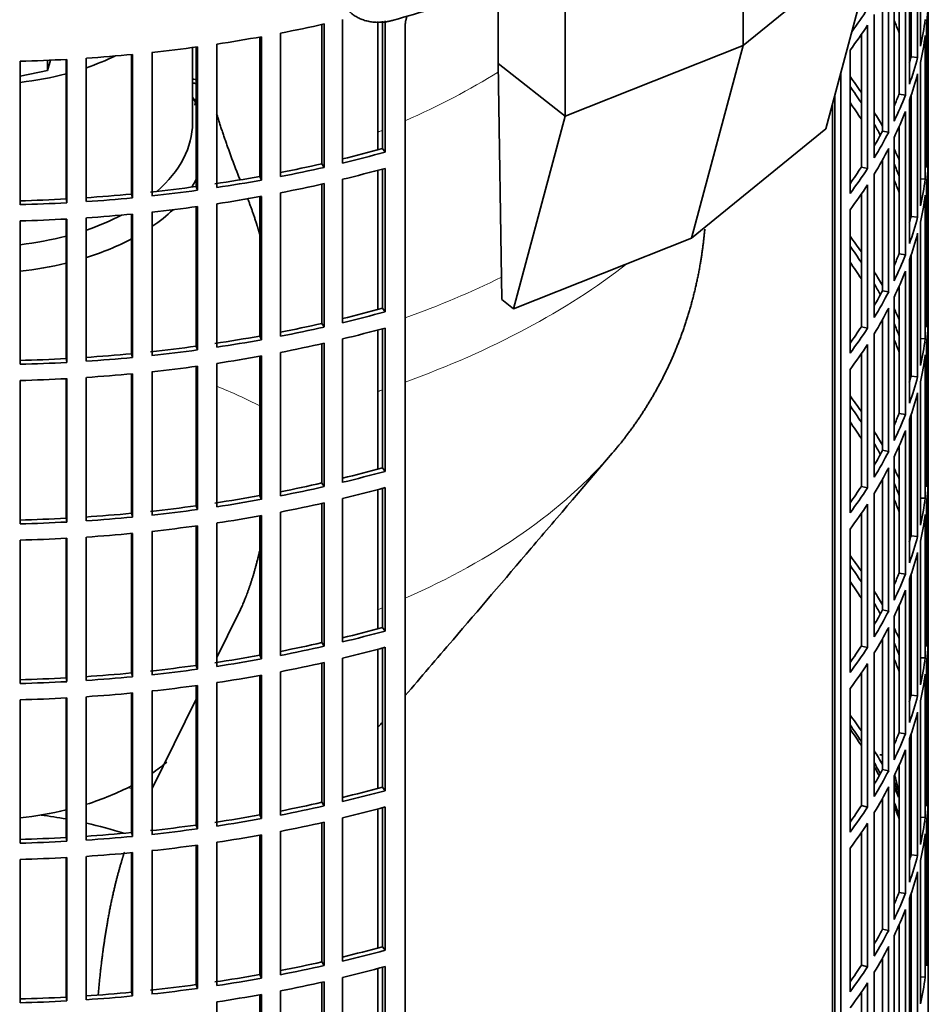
# Model space of a CAD drawing. Header units: millimetres. Extents: x 462 to 1346, y -1444 to 1443.
# Tile 6 of 29: x 1203 to 1340, y -1291 to -1143. Entities that reach past the tile are written whole.
import ezdxf

# ---------------------------------------------------------------- set-up
doc = ezdxf.new("R2010")
doc.units = ezdxf.units.MM
for name, color, linetype in [('M5X8_UNI7687', 7, 'Continuous'), ('VSI184-254_GIUNT', 7, 'Continuous'), ('VSI344-454_FILTR', 7, 'Continuous'), ('VSI344-454_SUPPO', 7, 'Continuous'), ('VSI344-454_TERMI', 7, 'Continuous')]:
    doc.layers.add(name, color=color, linetype=linetype)

# ---------------------------------------------------------------- blocks, each defined once
blk = doc.blocks.new('SE4')
at = {"layer": 'M5X8_UNI7687', "color": 7, "linetype": 'Continuous', "lineweight": 35}
blk.add_arc((1325.95, -1260), 10, 0.9618, 20.2466, dxfattribs=at)
for start_param, end_param in [(2.875662, 3.13351), (1.309438, 1.74625)]:
    blk.add_ellipse((1334.12, -1258.28), major_axis=(1.01, -4.83), ratio=0.279258, start_param=start_param, end_param=end_param, dxfattribs=at)
at = {"layer": 'VSI184-254_GIUNT', "color": 7, "linetype": 'Continuous', "lineweight": 35}
blk.add_line((1229.43, -1158.1), (1229.43, -1146.74), dxfattribs=at)
for centre, major_axis, start_param, end_param in [((1196.93, -1133.61), (-32.5, 0), -4.180525, -4.017085), ((1196.93, -1133.61), (-32.5, 0), 1.772095, 1.997343), ((1196.93, -1160.93), (-34.5, 0), 3.431632, 3.483762), ((1196.93, -1158.1), (32.5, 0), 5.699123, 6.283185), ((1196.93, -1160.93), (-34.5, 0), -3.493649, -3.431632), ((1196.93, -1158.1), (32.5, 0), -1.038932, -0.835386), ((1196.93, -1160.93), (-34.5, 0), -3.841652, -3.683371), ((1196.93, -1158.1), (32.5, 0), 4.913688, 5.138936), ((1196.93, -1160.93), (-34.5, 0), -4.214307, -3.970564), ((1196.93, -1160.93), (-34.5, 0), 1.760279, 1.971151), ((1196.93, -1243.43), (-34.5, 0), -3.841652, -3.734043), ((1196.93, -1243.43), (-34.5, 0), -4.214307, -3.970564), ((1196.93, -1243.43), (-34.5, 0), 1.760279, 1.971151)]:
    blk.add_ellipse(centre, major_axis=major_axis, ratio=0.57735, start_param=start_param, end_param=end_param, dxfattribs=at)
at = {"layer": 'VSI344-454_FILTR', "color": 7, "linetype": 'Continuous', "lineweight": 35}
for p, q in [((1340.43, -1285.89), (1340.43, -1053.18)), ((1339.23, -1146.53), (1339.23, -1124.89)), ((1338.82, -1148.24), (1338.82, -1126.6)), ((1337.6, -1152.24), (1337.6, -1130.6)), ((1337.83, -1148.14), (1337.83, -1129.91)), ((1336.98, -1153.92), (1336.98, -1132.28)), ((1336.01, -1153.78), (1336.01, -1134.63)), ((1335.27, -1157.86), (1335.27, -1136.22)), ((1334.45, -1159.52), (1334.45, -1137.88)), ((1340.42, -1160.8), (1340.42, -1139.17)), ((1333.5, -1159.34), (1333.5, -1139.65)), ((1332.28, -1163.38), (1332.28, -1141.74)), ((1248.96, -1164.27), (1248.96, -1143.26)), ((1249.3, -1164.82), (1249.3, -1143.18)), ((1252.07, -1164.17), (1252.07, -1142.53)), ((1258.09, -1161.99), (1258.09, -1142.76)), ((1258.49, -1162.52), (1258.49, -1142.72)), ((1261.52, -1364.77), (1261.52, -1143.5)), ((1331.26, -1165), (1331.26, -1143.36)), ((1340.18, -1164.86), (1340.18, -1143.22)), ((1239.58, -1166.18), (1239.58, -1145.15)), ((1239.85, -1166.74), (1239.85, -1145.1)), ((1242.69, -1166.21), (1242.69, -1144.57)), ((1330.33, -1164.78), (1330.33, -1144.75)), ((1339.97, -1166.58), (1339.97, -1144.94)), ((1229.99, -1167.71), (1229.99, -1146.67)), ((1230.2, -1168.27), (1230.2, -1146.64)), ((1233.09, -1167.86), (1233.09, -1146.22)), ((1213.41, -1169.98), (1213.41, -1148.35)), ((1220.24, -1168.85), (1220.24, -1147.79)), ((1220.38, -1169.42), (1220.38, -1147.78)), ((1223.32, -1169.12), (1223.32, -1147.48)), ((1328.62, -1168.76), (1328.62, -1147.13)), ((1337.83, -1148.14), (1338.82, -1148.24)), ((1203.43, -1170.45), (1203.43, -1148.81)), ((1210.38, -1169.59), (1210.38, -1148.53)), ((1210.45, -1170.16), (1210.45, -1148.53)), ((1339.23, -1170.62), (1339.23, -1148.98)), ((1327.25, -1325.47), (1327.25, -1150.41)), ((1338.82, -1172.32), (1338.82, -1150.69)), ((1326.34, -1325.23), (1326.34, -1153.8)), ((1336.01, -1153.78), (1336.98, -1153.92)), ((1337.83, -1172.22), (1337.83, -1154)), ((1337.6, -1176.32), (1337.6, -1154.69)), ((1336.98, -1178.01), (1336.98, -1156.37)), ((1336.01, -1177.87), (1336.01, -1158.72)), ((1333.5, -1159.34), (1334.45, -1159.52)), ((1335.27, -1181.95), (1335.27, -1160.31)), ((1340.18, -1160.8), (1340.42, -1160.8)), ((1258.09, -1161.99), (1258.49, -1162.52)), ((1334.45, -1183.6), (1334.45, -1161.97)), ((1340.42, -1184.89), (1340.42, -1163.25)), ((1248.96, -1164.27), (1249.3, -1164.82)), ((1330.33, -1164.78), (1331.26, -1165)), ((1333.5, -1183.43), (1333.5, -1163.74)), ((1239.58, -1166.18), (1239.85, -1166.74)), ((1258.09, -1186.08), (1258.09, -1165.08)), ((1258.49, -1186.61), (1258.49, -1164.97)), ((1332.28, -1187.47), (1332.28, -1165.83)), ((1229.99, -1167.71), (1230.2, -1168.27)), ((1248.96, -1188.36), (1248.96, -1167.34)), ((1249.3, -1188.9), (1249.3, -1167.27)), ((1252.07, -1188.26), (1252.07, -1166.62)), ((1331.26, -1189.09), (1331.26, -1167.45)), ((1339.23, -1166.54), (1339.97, -1166.58)), ((1340.18, -1188.95), (1340.18, -1167.31)), ((1220.24, -1168.85), (1220.38, -1169.42)), ((1239.58, -1190.27), (1239.58, -1169.24)), ((1239.85, -1190.82), (1239.85, -1169.19)), ((1242.69, -1190.29), (1242.69, -1168.66)), ((1330.33, -1188.87), (1330.33, -1168.84)), ((1339.97, -1190.67), (1339.97, -1169.03)), ((1210.38, -1169.59), (1210.45, -1170.16)), ((1230.2, -1192.36), (1230.2, -1170.72)), ((1233.09, -1191.94), (1233.09, -1170.31)), ((1220.24, -1192.93), (1220.24, -1171.88)), ((1220.38, -1193.5), (1220.38, -1171.87)), ((1223.32, -1193.21), (1223.32, -1171.57)), ((1229.99, -1191.8), (1229.99, -1170.75)), ((1328.62, -1192.85), (1328.62, -1171.21)), ((1203.43, -1194.53), (1203.43, -1172.9)), ((1210.38, -1193.67), (1210.38, -1172.62)), ((1210.45, -1194.25), (1210.45, -1172.61)), ((1213.41, -1194.07), (1213.41, -1172.43)), ((1337.83, -1172.22), (1338.82, -1172.32)), ((1339.23, -1194.7), (1339.23, -1173.07)), ((1338.82, -1196.41), (1338.82, -1174.77)), ((1336.01, -1177.87), (1336.98, -1178.01)), ((1337.83, -1196.31), (1337.83, -1178.08)), ((1337.6, -1200.41), (1337.6, -1178.77)), ((1336.98, -1202.1), (1336.98, -1180.46)), ((1333.5, -1183.43), (1334.45, -1183.6)), ((1336.01, -1201.96), (1336.01, -1182.8)), ((1335.27, -1206.04), (1335.27, -1184.4)), ((1340.18, -1184.88), (1340.42, -1184.89)), ((1258.09, -1186.08), (1258.49, -1186.61)), ((1334.45, -1207.69), (1334.45, -1186.05)), ((1248.96, -1188.36), (1249.3, -1188.9)), ((1333.5, -1207.51), (1333.5, -1187.82)), ((1340.42, -1208.98), (1340.42, -1187.34)), ((1258.09, -1210.17), (1258.09, -1189.17)), ((1258.49, -1210.69), (1258.49, -1189.06)), ((1330.33, -1188.87), (1331.26, -1189.09)), ((1332.28, -1211.55), (1332.28, -1189.92)), ((1239.58, -1190.27), (1239.85, -1190.82)), ((1248.96, -1212.45), (1248.96, -1191.43)), ((1249.3, -1212.99), (1249.3, -1191.35)), ((1252.07, -1212.35), (1252.07, -1190.71)), ((1339.23, -1190.62), (1339.97, -1190.67)), ((1340.18, -1213.03), (1340.18, -1191.4)), ((1220.24, -1192.93), (1220.38, -1193.5)), ((1229.99, -1191.8), (1230.2, -1192.36)), ((1242.69, -1214.38), (1242.69, -1192.74)), ((1330.33, -1212.96), (1330.33, -1192.92)), ((1331.26, -1213.17), (1331.26, -1191.54)), ((1210.38, -1193.67), (1210.45, -1194.25)), ((1233.09, -1216.03), (1233.09, -1194.39)), ((1239.58, -1214.36), (1239.58, -1193.32)), ((1239.85, -1214.91), (1239.85, -1193.27)), ((1339.97, -1214.75), (1339.97, -1193.12)), ((1220.24, -1217.02), (1220.24, -1195.97)), ((1220.38, -1217.59), (1220.38, -1195.95)), ((1223.32, -1217.29), (1223.32, -1195.65)), ((1229.99, -1215.88), (1229.99, -1194.84)), ((1230.2, -1216.45), (1230.2, -1194.81)), ((1328.62, -1216.94), (1328.62, -1195.3)), ((1203.43, -1218.62), (1203.43, -1196.98)), ((1210.38, -1217.76), (1210.38, -1196.7)), ((1210.45, -1218.34), (1210.45, -1196.7)), ((1213.41, -1218.16), (1213.41, -1196.52)), ((1337.83, -1196.31), (1338.82, -1196.41)), ((1339.23, -1218.79), (1339.23, -1197.15)), ((1338.82, -1220.5), (1338.82, -1198.86)), ((1336.01, -1201.96), (1336.98, -1202.1)), ((1337.6, -1224.5), (1337.6, -1202.86)), ((1337.83, -1220.4), (1337.83, -1202.17)), ((1336.98, -1226.18), (1336.98, -1204.54)), ((1333.5, -1207.51), (1334.45, -1207.69)), ((1336.01, -1226.04), (1336.01, -1206.89)), ((1335.27, -1230.12), (1335.27, -1208.48)), ((1340.18, -1208.97), (1340.42, -1208.98)), ((1258.09, -1210.17), (1258.49, -1210.69)), ((1334.45, -1231.78), (1334.45, -1210.14)), ((1333.5, -1231.6), (1333.5, -1211.91)), ((1340.42, -1233.06), (1340.42, -1211.43)), ((1248.96, -1212.45), (1249.3, -1212.99)), ((1258.09, -1234.25), (1258.09, -1213.25)), ((1258.49, -1234.78), (1258.49, -1213.14)), ((1330.33, -1212.96), (1331.26, -1213.17)), ((1239.58, -1214.36), (1239.85, -1214.91)), ((1252.07, -1236.43), (1252.07, -1214.79)), ((1332.28, -1235.64), (1332.28, -1214)), ((1339.23, -1214.71), (1339.97, -1214.75)), ((1229.99, -1215.88), (1230.2, -1216.45)), ((1248.96, -1236.53), (1248.96, -1215.52)), ((1249.3, -1237.08), (1249.3, -1215.44)), ((1331.26, -1237.26), (1331.26, -1215.62)), ((1340.18, -1237.12), (1340.18, -1215.48)), ((1210.38, -1217.76), (1210.45, -1218.34)), ((1220.24, -1217.02), (1220.38, -1217.59)), ((1239.58, -1238.44), (1239.58, -1217.41)), ((1239.85, -1239), (1239.85, -1217.36)), ((1242.69, -1238.47), (1242.69, -1216.83)), ((1330.33, -1237.04), (1330.33, -1217.01)), ((1339.97, -1238.84), (1339.97, -1217.2)), ((1223.32, -1241.38), (1223.32, -1219.74)), ((1229.99, -1239.97), (1229.99, -1218.93)), ((1230.2, -1240.53), (1230.2, -1218.9)), ((1233.09, -1240.12), (1233.09, -1218.48)), ((1328.62, -1241.02), (1328.62, -1219.39)), ((1203.43, -1242.71), (1203.43, -1221.07)), ((1210.38, -1241.85), (1210.38, -1220.79)), ((1210.45, -1242.42), (1210.45, -1220.79)), ((1213.41, -1242.24), (1213.41, -1220.61)), ((1220.24, -1241.11), (1220.24, -1220.05)), ((1220.38, -1241.68), (1220.38, -1220.04)), ((1337.83, -1220.4), (1338.82, -1220.5)), ((1339.23, -1242.88), (1339.23, -1221.24)), ((1338.82, -1244.58), (1338.82, -1222.95)), ((1336.01, -1226.04), (1336.98, -1226.18)), ((1337.6, -1248.58), (1337.6, -1226.95)), ((1337.83, -1244.48), (1337.83, -1226.26)), ((1336.98, -1250.27), (1336.98, -1228.63)), ((1333.5, -1231.6), (1334.45, -1231.78)), ((1336.01, -1250.13), (1336.01, -1230.98)), ((1335.27, -1254.21), (1335.27, -1232.57)), ((1340.18, -1233.06), (1340.42, -1233.06)), ((1258.09, -1234.25), (1258.49, -1234.78)), ((1334.45, -1255.86), (1334.45, -1234.23)), ((1333.5, -1255.69), (1333.5, -1236)), ((1340.42, -1257.15), (1340.42, -1235.51)), ((1248.96, -1236.53), (1249.3, -1237.08)), ((1258.09, -1258.34), (1258.09, -1237.34)), ((1258.49, -1258.87), (1258.49, -1237.23)), ((1330.33, -1237.04), (1331.26, -1237.26)), ((1239.58, -1238.44), (1239.85, -1239)), ((1252.07, -1260.52), (1252.07, -1238.88)), ((1332.28, -1259.73), (1332.28, -1238.09)), ((1339.23, -1238.8), (1339.97, -1238.84)), ((1229.99, -1239.97), (1230.2, -1240.53)), ((1248.96, -1260.62), (1248.96, -1239.6)), ((1249.3, -1261.16), (1249.3, -1239.53)), ((1331.26, -1261.35), (1331.26, -1239.71)), ((1340.18, -1261.21), (1340.18, -1239.57)), ((1210.38, -1241.85), (1210.45, -1242.42)), ((1220.24, -1241.11), (1220.38, -1241.68)), ((1239.58, -1262.53), (1239.58, -1241.5)), ((1239.85, -1263.08), (1239.85, -1241.45)), ((1242.69, -1262.55), (1242.69, -1240.92)), ((1330.33, -1261.13), (1330.33, -1241.1)), ((1339.97, -1262.93), (1339.97, -1241.29)), ((1229.99, -1264.06), (1229.99, -1243.01)), ((1230.2, -1264.62), (1230.2, -1242.98)), ((1233.09, -1264.2), (1233.09, -1242.57)), ((1328.62, -1265.11), (1328.62, -1243.47)), ((1210.38, -1265.93), (1210.38, -1244.88)), ((1210.45, -1266.51), (1210.45, -1244.87)), ((1213.41, -1266.33), (1213.41, -1244.69)), ((1220.24, -1265.19), (1220.24, -1244.14)), ((1220.38, -1265.76), (1220.38, -1244.13)), ((1223.32, -1265.47), (1223.32, -1243.83)), ((1337.83, -1244.48), (1338.82, -1244.58)), ((1203.43, -1266.79), (1203.43, -1245.16)), ((1339.23, -1266.96), (1339.23, -1245.33)), ((1338.82, -1268.67), (1338.82, -1247.03)), ((1336.01, -1250.13), (1336.98, -1250.27)), ((1337.83, -1268.57), (1337.83, -1250.34)), ((1337.6, -1272.67), (1337.6, -1251.03)), ((1336.98, -1274.36), (1336.98, -1252.72)), ((1336.01, -1274.22), (1336.01, -1255.06)), ((1333.5, -1255.69), (1334.45, -1255.86)), ((1335.27, -1278.3), (1335.27, -1256.66)), ((1258.09, -1258.34), (1258.49, -1258.87)), ((1334.45, -1279.95), (1334.45, -1258.31)), ((1340.18, -1257.14), (1340.42, -1257.15)), ((1340.42, -1281.24), (1340.42, -1259.6)), ((1248.96, -1260.62), (1249.3, -1261.16)), ((1258.49, -1282.95), (1258.49, -1261.32)), ((1330.33, -1261.13), (1331.26, -1261.35)), ((1333.5, -1279.77), (1333.5, -1260.08)), ((1239.58, -1262.53), (1239.85, -1263.08)), ((1258.09, -1282.43), (1258.09, -1261.43)), ((1332.28, -1283.81), (1332.28, -1262.18)), ((1229.99, -1264.06), (1230.2, -1264.62)), ((1248.96, -1284.71), (1248.96, -1263.69)), ((1249.3, -1285.25), (1249.3, -1263.61)), ((1252.07, -1284.61), (1252.07, -1262.97)), ((1331.26, -1285.43), (1331.26, -1263.8)), ((1339.23, -1262.88), (1339.97, -1262.93)), ((1340.18, -1285.29), (1340.18, -1263.66)), ((1220.24, -1265.19), (1220.38, -1265.76)), ((1239.58, -1286.62), (1239.58, -1265.58)), ((1239.85, -1287.17), (1239.85, -1265.53)), ((1242.69, -1286.64), (1242.69, -1265)), ((1330.33, -1285.22), (1330.33, -1265.18)), ((1339.97, -1287.01), (1339.97, -1265.38)), ((1210.38, -1265.93), (1210.45, -1266.51)), ((1229.99, -1288.14), (1229.99, -1267.1)), ((1230.2, -1288.71), (1230.2, -1267.07)), ((1233.09, -1288.29), (1233.09, -1266.65)), ((1213.41, -1290.42), (1213.41, -1268.78)), ((1220.24, -1289.28), (1220.24, -1268.23)), ((1220.38, -1289.85), (1220.38, -1268.21)), ((1223.32, -1289.55), (1223.32, -1267.91)), ((1328.62, -1289.2), (1328.62, -1267.56)), ((1337.83, -1268.57), (1338.82, -1268.67)), ((1203.43, -1290.88), (1203.43, -1269.24)), ((1210.38, -1290.02), (1210.38, -1268.96)), ((1210.45, -1290.6), (1210.45, -1268.96)), ((1339.23, -1291.05), (1339.23, -1269.41)), ((1338.82, -1292.76), (1338.82, -1271.12)), ((1336.01, -1274.22), (1336.98, -1274.36)), ((1337.83, -1292.66), (1337.83, -1274.43)), ((1337.6, -1296.76), (1337.6, -1275.12)), ((1336.98, -1298.44), (1336.98, -1276.8)), ((1336.01, -1298.3), (1336.01, -1279.15)), ((1333.5, -1279.77), (1334.45, -1279.95)), ((1335.27, -1302.38), (1335.27, -1280.74)), ((1340.18, -1281.23), (1340.42, -1281.24)), ((1258.09, -1282.43), (1258.49, -1282.95)), ((1334.45, -1304.04), (1334.45, -1282.4)), ((1248.96, -1284.71), (1249.3, -1285.25)), ((1333.5, -1303.86), (1333.5, -1284.17)), ((1258.09, -1306.51), (1258.09, -1285.51)), ((1258.49, -1307.04), (1258.49, -1285.4)), ((1330.33, -1285.22), (1331.26, -1285.43)), ((1332.28, -1307.9), (1332.28, -1286.26)), ((1239.58, -1286.62), (1239.85, -1287.17)), ((1248.96, -1308.79), (1248.96, -1287.78)), ((1249.3, -1309.34), (1249.3, -1287.7)), ((1252.07, -1308.69), (1252.07, -1287.05)), ((1331.26, -1309.52), (1331.26, -1287.88)), ((1339.23, -1286.97), (1339.97, -1287.01)), ((1220.24, -1289.28), (1220.38, -1289.85)), ((1229.99, -1288.14), (1230.2, -1288.71)), ((1242.69, -1310.73), (1242.69, -1289.09)), ((1330.33, -1309.3), (1330.33, -1289.27)), ((1340.43, -1293.23), (1340.43, -1288.34)), ((1210.38, -1290.02), (1210.45, -1290.6)), ((1233.09, -1312.38), (1233.09, -1290.74)), ((1239.58, -1310.7), (1239.58, -1289.67)), ((1239.85, -1311.26), (1239.85, -1289.62))]:
    blk.add_line(p, q, dxfattribs=at)
for centre, major_axis, start_param, end_param in [((1196.93, -1138.3), (143.5, 0), 6.223771, 6.272786), ((1196.93, -1111.77), (143.5, 0), -0.404076, -0.359465), ((1196.93, -1135.85), (143.5, 0), -0.129227, -0.080212), ((1196.93, -1066.04), (143.5, 0), -1.246245, -1.197216), ((1196.93, -1114.22), (143.5, 0), -0.40848, -0.359465), ((1196.93, -1162.39), (142.5, 0), 0.219666, 0.24208), ((1196.93, -1159.94), (143.5, 0), 0.190538, 0.199041), ((1196.93, -1066.04), (143.5, 0), -1.316058, -1.267029), ((1196.93, -1138.3), (143.5, 0), -0.129227, -0.080212), ((1196.93, -1066.04), (143.5, 0), -1.385871, -1.336842), ((1196.93, -1159.94), (142.5, 0), 0.149853, 0.160574), ((1196.93, -1066.04), (143.5, 0), -1.455685, -1.406655), ((1196.93, -1135.85), (142.5, 0), -0.161977, -0.149853), ((1196.93, -1135.85), (143.5, 0), -0.199041, -0.150025), ((1196.93, -1066.04), (143.5, 0), 4.757688, 4.806717), ((1196.93, -1184.03), (143.5, 0), 0.37741, 0.40848), ((1196.93, -1138.3), (143.5, 0), -0.199041, -0.150025), ((1196.93, -1232.2), (143.5, 0), 1.336842, 1.342333), ((1196.93, -1232.2), (142.5, 0), 1.33667, 1.340701), ((1196.93, -1184.03), (142.5, 0), 0.359293, 0.39195), ((1196.93, -1135.85), (142.5, 0), -0.24208, -0.219666), ((1196.93, -1135.85), (143.5, 0), -0.268854, -0.219838), ((1196.93, -1234.65), (142.5, 0), 1.33667, 1.339301), ((1196.93, -1186.48), (142.5, 0), 0.359293, 0.39195), ((1196.93, -1184.03), (143.5, 0), 0.312025, 0.338667), ((1196.93, -1138.3), (143.5, 0), -0.268854, -0.219838), ((1196.93, -1184.03), (142.5, 0), 0.297119, 0.318145), ((1196.93, -1135.85), (142.5, 0), -0.318145, -0.28948), ((1196.93, -1135.85), (143.5, 0), -0.338667, -0.289652), ((1196.93, -1159.94), (143.5, 0), 6.223771, 6.272786), ((1196.93, -1087.68), (142.5, 0), -1.17351, -1.127231), ((1196.93, -1087.68), (143.5, 0), -1.176432, -1.127403), ((1196.93, -1138.3), (143.5, 0), -0.338667, -0.289652), ((1196.93, -1184.03), (143.5, 0), 0.248961, 0.268854), ((1196.93, -1162.39), (143.5, 0), 6.223771, 6.272786), ((1196.93, -1087.68), (142.5, 0), -1.243883, -1.197044), ((1196.93, -1135.85), (142.5, 0), -0.39195, -0.359293), ((1196.93, -1184.03), (142.5, 0), 0.219666, 0.24208), ((1196.93, -1087.68), (142.5, 0), -1.31623, -1.266857), ((1196.93, -1087.68), (143.5, 0), -1.246245, -1.197216), ((1196.93, -1090.13), (143.5, 0), -1.176432, -1.127403), ((1196.93, -1135.85), (143.5, 0), -0.40848, -0.359465), ((1196.93, -1087.68), (142.5, 0), -1.386044, -1.33667), ((1196.93, -1087.68), (143.5, 0), -1.316058, -1.267029), ((1196.93, -1090.13), (143.5, 0), -1.246245, -1.197216), ((1196.93, -1138.3), (143.5, 0), -0.40848, -0.359465), ((1196.93, -1186.48), (142.5, 0), 0.219666, 0.24208), ((1196.93, -1184.03), (143.5, 0), 0.190538, 0.199041), ((1196.93, -1159.94), (143.5, 0), -0.129227, -0.080212), ((1196.93, -1087.68), (142.5, 0), -1.455857, -1.406483), ((1196.93, -1087.68), (143.5, 0), -1.385871, -1.336842), ((1196.93, -1090.13), (143.5, 0), -1.316058, -1.267029), ((1196.93, -1162.39), (143.5, 0), -0.129227, -0.080212), ((1196.93, -1087.68), (142.5, 0), 4.757515, 4.806889), ((1196.93, -1087.68), (143.5, 0), 4.757688, 4.806717), ((1196.93, -1087.68), (143.5, 0), -1.455685, -1.406655), ((1196.93, -1090.13), (143.5, 0), -1.385871, -1.336842), ((1196.93, -1090.13), (143.5, 0), -1.455685, -1.406655), ((1196.93, -1184.03), (142.5, 0), 0.149853, 0.160574), ((1196.93, -1090.13), (143.5, 0), 4.757688, 4.806717), ((1196.93, -1159.94), (142.5, 0), -0.161977, -0.149853), ((1196.93, -1159.94), (143.5, 0), -0.199041, -0.150025), ((1196.93, -1162.39), (143.5, 0), -0.199041, -0.150025), ((1196.93, -1208.11), (143.5, 0), 0.37741, 0.40848), ((1196.93, -1208.11), (142.5, 0), 0.359293, 0.39195), ((1196.93, -1159.94), (142.5, 0), -0.24208, -0.219666), ((1196.93, -1159.94), (143.5, 0), -0.268854, -0.219838), ((1196.93, -1210.56), (142.5, 0), 0.359293, 0.39195), ((1196.93, -1208.11), (143.5, 0), 0.312025, 0.338667), ((1196.93, -1162.39), (143.5, 0), -0.268854, -0.219838), ((1196.93, -1208.11), (142.5, 0), 0.297119, 0.318145), ((1196.93, -1159.94), (142.5, 0), -0.318145, -0.28948), ((1196.93, -1159.94), (143.5, 0), -0.338667, -0.289652), ((1196.93, -1184.03), (143.5, 0), 6.223771, 6.272786), ((1196.93, -1111.77), (142.5, 0), -1.17351, -1.127231), ((1196.93, -1111.77), (143.5, 0), -1.176432, -1.127403), ((1196.93, -1162.39), (143.5, 0), -0.338667, -0.289652), ((1196.93, -1208.11), (143.5, 0), 0.248961, 0.268854), ((1196.93, -1111.77), (142.5, 0), -1.243883, -1.197044), ((1196.93, -1208.11), (142.5, 0), 0.219666, 0.24208), ((1196.93, -1186.48), (143.5, 0), 6.223771, 6.272786), ((1196.93, -1111.77), (143.5, 0), -1.246245, -1.197216), ((1196.93, -1114.22), (143.5, 0), -1.176432, -1.127403), ((1196.93, -1159.94), (142.5, 0), -0.39195, -0.359293), ((1196.93, -1159.94), (143.5, 0), -0.40848, -0.359465), ((1196.93, -1111.77), (142.5, 0), -1.31623, -1.266857), ((1196.93, -1111.77), (143.5, 0), -1.316058, -1.267029), ((1196.93, -1114.22), (143.5, 0), -1.246245, -1.197216), ((1196.93, -1210.56), (142.5, 0), 0.219666, 0.24208), ((1196.93, -1184.03), (143.5, 0), -0.129227, -0.080212), ((1196.93, -1111.77), (142.5, 0), -1.455857, -1.406483), ((1196.93, -1111.77), (142.5, 0), -1.386044, -1.33667), ((1196.93, -1111.77), (143.5, 0), -1.385871, -1.336842), ((1196.93, -1162.39), (143.5, 0), -0.40848, -0.359465), ((1196.93, -1208.11), (143.5, 0), 0.190538, 0.199041), ((1196.93, -1111.77), (142.5, 0), 4.757515, 4.806889), ((1196.93, -1111.77), (143.5, 0), 4.757688, 4.806717), ((1196.93, -1111.77), (143.5, 0), -1.455685, -1.406655), ((1196.93, -1114.22), (143.5, 0), -1.316058, -1.267029), ((1196.93, -1186.48), (143.5, 0), -0.129227, -0.080212), ((1196.93, -1114.22), (143.5, 0), -1.455685, -1.406655), ((1196.93, -1114.22), (143.5, 0), -1.385871, -1.336842), ((1196.93, -1208.11), (142.5, 0), 0.149853, 0.160574), ((1196.93, -1114.22), (143.5, 0), 4.757688, 4.806717), ((1196.93, -1184.03), (142.5, 0), -0.161977, -0.149853), ((1196.93, -1184.03), (143.5, 0), -0.199041, -0.150025), ((1196.93, -1186.48), (143.5, 0), -0.199041, -0.150025), ((1196.93, -1232.2), (143.5, 0), 0.37741, 0.40848), ((1196.93, -1232.2), (142.5, 0), 0.359293, 0.39195), ((1196.93, -1234.65), (142.5, 0), 0.359293, 0.39195), ((1196.93, -1184.03), (142.5, 0), -0.24208, -0.219666), ((1196.93, -1184.03), (143.5, 0), -0.268854, -0.219838), ((1196.93, -1232.2), (143.5, 0), 0.312025, 0.338667), ((1196.93, -1186.48), (143.5, 0), -0.268854, -0.219838), ((1196.93, -1232.2), (142.5, 0), 0.297119, 0.318145), ((1196.93, -1184.03), (142.5, 0), -0.318145, -0.28948), ((1196.93, -1184.03), (143.5, 0), -0.338667, -0.289652), ((1196.93, -1208.11), (143.5, 0), 6.223771, 6.272786), ((1196.93, -1135.85), (142.5, 0), -1.17351, -1.127231), ((1196.93, -1135.85), (143.5, 0), -1.176432, -1.127403), ((1196.93, -1186.48), (143.5, 0), -0.338667, -0.289652), ((1196.93, -1232.2), (143.5, 0), 0.248961, 0.268854), ((1196.93, -1210.56), (143.5, 0), 6.223771, 6.272786), ((1196.93, -1135.85), (142.5, 0), -1.243883, -1.197044), ((1196.93, -1135.85), (143.5, 0), -1.246245, -1.197216), ((1196.93, -1138.3), (143.5, 0), -1.176432, -1.127403), ((1196.93, -1184.03), (142.5, 0), -0.39195, -0.359293), ((1196.93, -1184.03), (143.5, 0), -0.40848, -0.359465), ((1196.93, -1232.2), (142.5, 0), 0.219666, 0.24208), ((1196.93, -1135.85), (142.5, 0), -1.31623, -1.266857), ((1196.93, -1135.85), (143.5, 0), -1.316058, -1.267029), ((1196.93, -1234.65), (142.5, 0), 0.219666, 0.24208), ((1196.93, -1208.11), (143.5, 0), -0.129227, -0.080212), ((1196.93, -1135.85), (142.5, 0), -1.386044, -1.33667), ((1196.93, -1135.85), (143.5, 0), -1.385871, -1.336842), ((1196.93, -1138.3), (143.5, 0), -1.246245, -1.197216), ((1196.93, -1186.48), (143.5, 0), -0.40848, -0.359465), ((1196.93, -1232.2), (143.5, 0), 0.190538, 0.199041), ((1196.93, -1135.85), (142.5, 0), 4.757515, 4.806889), ((1196.93, -1135.85), (142.5, 0), -1.455857, -1.406483), ((1196.93, -1135.85), (143.5, 0), -1.455685, -1.406655), ((1196.93, -1138.3), (143.5, 0), -1.316058, -1.267029), ((1196.93, -1210.56), (143.5, 0), -0.129227, -0.080212), ((1196.93, -1135.85), (143.5, 0), 4.757688, 4.806717), ((1196.93, -1138.3), (143.5, 0), -1.385871, -1.336842), ((1196.93, -1232.2), (142.5, 0), 0.149853, 0.160574), ((1196.93, -1138.3), (143.5, 0), 4.757688, 4.806717), ((1196.93, -1138.3), (143.5, 0), -1.455685, -1.406655), ((1196.93, -1208.11), (142.5, 0), -0.161977, -0.149853), ((1196.93, -1208.11), (143.5, 0), -0.199041, -0.150025), ((1196.93, -1256.29), (143.5, 0), 0.37741, 0.40848), ((1196.93, -1210.56), (143.5, 0), -0.199041, -0.150025), ((1196.93, -1256.29), (142.5, 0), 0.359293, 0.39195), ((1196.93, -1208.11), (142.5, 0), -0.24208, -0.219666), ((1196.93, -1208.11), (143.5, 0), -0.268854, -0.219838), ((1196.93, -1258.74), (142.5, 0), 0.359293, 0.39195), ((1196.93, -1210.56), (143.5, 0), -0.268854, -0.219838), ((1196.93, -1256.29), (143.5, 0), 0.312025, 0.338667), ((1196.93, -1256.29), (142.5, 0), 0.297119, 0.318145), ((1196.93, -1208.11), (142.5, 0), -0.318145, -0.28948), ((1196.93, -1208.11), (143.5, 0), -0.338667, -0.289652), ((1196.93, -1232.2), (143.5, 0), 6.223771, 6.272786), ((1196.93, -1159.94), (142.5, 0), -1.17351, -1.127231), ((1196.93, -1210.56), (143.5, 0), -0.338667, -0.289652), ((1196.93, -1256.29), (143.5, 0), 0.248961, 0.268854), ((1196.93, -1159.94), (143.5, 0), -1.176432, -1.127403), ((1196.93, -1234.65), (143.5, 0), 6.223771, 6.272786), ((1196.93, -1159.94), (142.5, 0), -1.243883, -1.197044), ((1196.93, -1159.94), (143.5, 0), -1.246245, -1.197216), ((1196.93, -1162.39), (143.5, 0), -1.176432, -1.127403), ((1196.93, -1208.11), (142.5, 0), -0.39195, -0.359293), ((1196.93, -1208.11), (143.5, 0), -0.40848, -0.359465), ((1196.93, -1256.29), (142.5, 0), 0.219666, 0.24208), ((1196.93, -1159.94), (142.5, 0), -1.31623, -1.266857), ((1196.93, -1159.94), (143.5, 0), -1.316058, -1.267029), ((1196.93, -1258.74), (142.5, 0), 0.219666, 0.24208), ((1196.93, -1232.2), (143.5, 0), -0.129227, -0.080212), ((1196.93, -1159.94), (142.5, 0), -1.386044, -1.33667), ((1196.93, -1159.94), (143.5, 0), -1.385871, -1.336842), ((1196.93, -1162.39), (143.5, 0), -1.246245, -1.197216), ((1196.93, -1210.56), (143.5, 0), -0.40848, -0.359465), ((1196.93, -1256.29), (143.5, 0), 0.190538, 0.199041), ((1196.93, -1159.94), (142.5, 0), 4.757515, 4.806889), ((1196.93, -1159.94), (142.5, 0), -1.455857, -1.406483), ((1196.93, -1159.94), (143.5, 0), -1.455685, -1.406655), ((1196.93, -1162.39), (143.5, 0), -1.316058, -1.267029), ((1196.93, -1234.65), (143.5, 0), -0.129227, -0.080212), ((1196.93, -1159.94), (143.5, 0), 4.757688, 4.806717), ((1196.93, -1162.39), (143.5, 0), -1.385871, -1.336842), ((1196.93, -1256.29), (142.5, 0), 0.149853, 0.160574), ((1196.93, -1162.39), (143.5, 0), 4.757688, 4.806717), ((1196.93, -1162.39), (143.5, 0), -1.455685, -1.406655), ((1196.93, -1232.2), (142.5, 0), -0.161977, -0.149853), ((1196.93, -1232.2), (143.5, 0), -0.199041, -0.150025), ((1196.93, -1280.37), (143.5, 0), 0.37741, 0.40848), ((1196.93, -1234.65), (143.5, 0), -0.199041, -0.150025), ((1196.93, -1280.37), (142.5, 0), 0.359293, 0.39195), ((1196.93, -1232.2), (142.5, 0), -0.24208, -0.219666), ((1196.93, -1232.2), (143.5, 0), -0.268854, -0.219838), ((1196.93, -1280.37), (143.5, 0), 0.312025, 0.338667), ((1196.93, -1234.65), (143.5, 0), -0.268854, -0.219838), ((1196.93, -1280.37), (142.5, 0), 0.297119, 0.318145), ((1196.93, -1232.2), (142.5, 0), -0.318145, -0.28948), ((1196.93, -1232.2), (143.5, 0), -0.338667, -0.289652), ((1196.93, -1184.03), (142.5, 0), -1.17351, -1.127231), ((1196.93, -1234.65), (143.5, 0), -0.338667, -0.289652), ((1196.93, -1280.37), (143.5, 0), 0.250578, 0.268854), ((1196.93, -1256.29), (143.5, 0), 6.223771, 6.272786), ((1196.93, -1184.03), (143.5, 0), -1.176432, -1.127403), ((1196.93, -1258.74), (143.5, 0), 6.223771, 6.272786), ((1196.93, -1184.03), (142.5, 0), -1.243883, -1.197044), ((1196.93, -1184.03), (143.5, 0), -1.246245, -1.197216), ((1196.93, -1186.48), (143.5, 0), -1.176432, -1.127403), ((1196.93, -1232.2), (142.5, 0), -0.39195, -0.359293), ((1196.93, -1232.2), (143.5, 0), -0.40848, -0.359465), ((1196.93, -1280.37), (142.5, 0), 0.219666, 0.24208), ((1196.93, -1184.03), (142.5, 0), -1.31623, -1.266857), ((1196.93, -1184.03), (142.5, 0), -1.386044, -1.33667), ((1196.93, -1184.03), (143.5, 0), -1.316058, -1.267029), ((1196.93, -1186.48), (143.5, 0), -1.246245, -1.197216), ((1196.93, -1234.65), (143.5, 0), -0.40848, -0.359465), ((1196.93, -1280.37), (143.5, 0), 0.190538, 0.199041), ((1196.93, -1256.29), (143.5, 0), -0.129227, -0.080212), ((1196.93, -1184.03), (142.5, 0), -1.455857, -1.406483), ((1196.93, -1184.03), (143.5, 0), -1.455685, -1.406655), ((1196.93, -1184.03), (143.5, 0), -1.385871, -1.336842), ((1196.93, -1186.48), (143.5, 0), -1.316058, -1.267029), ((1196.93, -1258.74), (143.5, 0), -0.129227, -0.080212), ((1196.93, -1184.03), (142.5, 0), 4.757515, 4.806889), ((1196.93, -1184.03), (143.5, 0), 4.757688, 4.806717), ((1196.93, -1186.48), (143.5, 0), -1.385871, -1.336842), ((1196.93, -1280.37), (142.5, 0), 0.149853, 0.160574), ((1196.93, -1186.48), (143.5, 0), -1.455685, -1.406655), ((1196.93, -1256.29), (142.5, 0), -0.160574, -0.149853), ((1196.93, -1256.29), (143.5, 0), -0.199041, -0.150025), ((1196.93, -1186.48), (143.5, 0), 4.757688, 4.806717), ((1196.93, -1258.74), (143.5, 0), -0.199041, -0.150025), ((1196.93, -1256.29), (142.5, 0), -0.24208, -0.219666), ((1196.93, -1256.29), (143.5, 0), -0.268854, -0.219838), ((1196.93, -1258.74), (143.5, 0), -0.268854, -0.219838), ((1196.93, -1256.29), (142.5, 0), -0.318145, -0.28948), ((1196.93, -1256.29), (143.5, 0), -0.338667, -0.289652), ((1196.93, -1280.37), (143.5, 0), 6.223771, 6.272786), ((1196.93, -1208.11), (142.5, 0), -1.17351, -1.127231), ((1196.93, -1208.11), (143.5, 0), -1.176432, -1.127403), ((1196.93, -1258.74), (143.5, 0), -0.338667, -0.289652), ((1196.93, -1208.11), (142.5, 0), -1.243883, -1.197044), ((1196.93, -1208.11), (143.5, 0), -1.246245, -1.197216), ((1196.93, -1210.56), (143.5, 0), -1.176432, -1.127403), ((1196.93, -1256.29), (142.5, 0), -0.39195, -0.359293), ((1196.93, -1256.29), (143.5, 0), -0.40848, -0.359465), ((1196.93, -1208.11), (142.5, 0), -1.31623, -1.266857), ((1196.93, -1208.11), (143.5, 0), -1.316058, -1.267029), ((1196.93, -1210.56), (143.5, 0), -1.246245, -1.197216), ((1196.93, -1258.74), (143.5, 0), -0.40848, -0.359465), ((1196.93, -1280.37), (143.5, 0), -0.129227, -0.080212), ((1196.93, -1208.11), (142.5, 0), -1.455857, -1.406483), ((1196.93, -1208.11), (142.5, 0), -1.386044, -1.33667), ((1196.93, -1208.11), (143.5, 0), -1.385871, -1.336842), ((1196.93, -1208.11), (142.5, 0), 4.757515, 4.806889), ((1196.93, -1208.11), (143.5, 0), 4.757688, 4.806717), ((1196.93, -1208.11), (143.5, 0), -1.455685, -1.406655), ((1196.93, -1210.56), (143.5, 0), -1.316058, -1.267029)]:
    blk.add_ellipse(centre, major_axis=major_axis, ratio=0.57735, start_param=start_param, end_param=end_param, dxfattribs=at)
for points, knots in [([(1261.52, -1143.5), (1261.52, -1143.44), (1261.52, -1143.32), (1261.53, -1143.14), (1261.56, -1142.95), (1261.58, -1142.77), (1261.62, -1142.59), (1261.67, -1142.4), (1261.72, -1142.21), (1261.77, -1142.06), (1261.81, -1141.98), (1261.82, -1141.95)], [0, 0, 0, 0, 0.027983, 0.0557899, 0.0834734, 0.1110867, 0.1386835, 0.1663177, 0.1940428, 0.2219119, 0.2331855, 0.2331855, 0.2331855, 0.2331855]), ([(1340.43, -1288.34), (1340.43, -1288.39), (1340.43, -1288.5), (1340.43, -1288.61), (1340.43, -1288.63), (1340.42, -1288.4), (1340.42, -1287.99), (1340.42, -1287.45), (1340.43, -1286.91), (1340.43, -1286.48), (1340.43, -1286.14), (1340.43, -1285.97), (1340.43, -1285.89)], [0, 0, 0, 0, 0.064066, 0.126815, 0.254692, 0.378277, 0.50107, 0.625893, 0.749447, 0.833633, 0.916759, 1, 1, 1, 1]), ([(1340.42, -1287.11), (1340.43, -1287.2), (1340.43, -1287.41), (1340.43, -1287.74), (1340.43, -1288.09), (1340.43, -1288.25), (1340.43, -1288.34)], [0.6954056, 0.6954056, 0.6954056, 0.6954056, 0.7494469, 0.8336333, 0.9167592, 1, 1, 1, 1])]:
    blk.add_open_spline(points, degree=3, knots=knots, dxfattribs=at)
at = {"layer": 'VSI344-454_SUPPO', "color": 7, "linetype": 'Continuous', "lineweight": 35}
for p, q in [((1257.41, -1162.18), (1257.41, -1142.82)), ((1207.54, -1150.19), (1208.02, -1148.65)), ((1207.54, -1150.19), (1207.54, -1148.67)), ((1203.43, -1151.06), (1207.54, -1150.19)), ((1229.78, -1155.43), (1229.99, -1154.4)), ((1325.96, -1329.38), (1325.96, -1155.22)), ((1257.41, -1186.26), (1257.41, -1165.26)), ((1257.41, -1210.35), (1257.41, -1189.35)), ((1286.76, -1214.98), (1292.74, -1207.96)), ((1257.41, -1234.44), (1257.41, -1213.44)), ((1233.09, -1238.78), (1236.32, -1232.26)), ((1257.41, -1258.52), (1257.41, -1237.52)), ((1223.32, -1258.53), (1229.99, -1245.05)), ((1257.41, -1282.61), (1257.41, -1261.61)), ((1257.41, -1306.7), (1257.41, -1285.7))]:
    blk.add_line(p, q, dxfattribs=at)
at = {"layer": 'VSI344-454_SUPPO', "color": 4, "linetype": 'Continuous', "lineweight": 9}
for centre, major_axis, start_param, end_param in [((1196.93, -1108.53), (106.99, 0), -0.922642, -0.744899), ((1196.93, -1108.53), (106.99, 0), -0.96998, -0.962313), ((1196.93, -1137.45), (122, 0), 5.270305, 5.645632), ((1196.93, -1127.77), (122, 0), -1.012881, -0.865102), ((1196.93, -1228.01), (63.54, 0), 0.834953, 0.965361), ((1196.93, -1137.45), (122, 0), -1.052104, -1.045723), ((1196.93, -1180.72), (106.8, 0), 5.361828, 5.825526), ((1196.93, -1180.72), (106.8, 0), -0.968818, -0.961131), ((1196.93, -1230.6), (68.63, 0), -0.492178, -0.487557), ((1196.93, -1280.79), (45, 0), 1.026301, 1.039996)]:
    blk.add_ellipse(centre, major_axis=major_axis, ratio=0.57735, start_param=start_param, end_param=end_param, dxfattribs=at)
at = {"layer": 'VSI344-454_SUPPO', "color": 7, "linetype": 'Continuous', "lineweight": 35}
for centre, major_axis, start_param, end_param in [((1196.93, -1180.72), (106.8, 0), -0.457659, -0.453595), ((1196.93, -1280.99), (-142.5, 0), 3.500885, 3.533543), ((1196.93, -1280.99), (-142.5, 0), 3.442607, 3.459738), ((1196.93, -1280.99), (-142.5, 0), 3.361259, 3.383673), ((1196.93, -1287.93), (-45, 0), 4.408949, 4.496203), ((1196.93, -1287.93), (-45, 0), 4.198439, 4.337394), ((1196.93, -1280.99), (-142.5, 0), 3.292267, 3.302166)]:
    blk.add_ellipse(centre, major_axis=major_axis, ratio=0.57735, start_param=start_param, end_param=end_param, dxfattribs=at)
for points, degree in [([(1233.07, -1156.77), (1234.71, -1161.99), (1236.61, -1166.72)], 2), ([(1257.56, -1249.16), (1257.73, -1248.96), (1257.91, -1248.75), (1258.09, -1248.55)], 3)]:
    blk.add_open_spline(points, degree=degree, dxfattribs=at)
for points, degree, knots in [([(1237.73, -1169.48), (1238.51, -1171.45), (1239.17, -1173.61), (1239.41, -1174.38), (1239.62, -1175.16)], 2, [0.047479, 0.047479, 0.047479, 0.25, 0.25, 0.3209851, 0.3209851, 0.3209851]), ([(1306.72, -1174.12), (1306.49, -1176.58), (1306.1, -1178.98), (1305.19, -1184.42), (1303.41, -1189.48), (1301.63, -1194.54), (1298.99, -1199.13), (1296.37, -1203.71), (1292.93, -1207.74)], 2, [0.1395028, 0.1395028, 0.1395028, 0.25, 0.25, 0.5, 0.5, 0.75, 0.75, 1, 1, 1]), ([(1261.52, -1244.53), (1263.88, -1241.77), (1270.05, -1234.56), (1278.49, -1224.67), (1284.65, -1217.45), (1286.76, -1214.98)], 3, [0.1202731, 0.1202731, 0.1202731, 0.1202731, 0.3333333, 0.6666667, 0.8362131, 0.8362131, 0.8362131, 0.8362131]), ([(1239.66, -1222.23), (1239.21, -1224.26), (1238.67, -1226.1), (1237.65, -1229.57), (1236.32, -1232.26)], 2, [0.6182412, 0.6182412, 0.6182412, 0.75, 0.75, 1, 1, 1]), ([(1219.15, -1268.16), (1218.89, -1268.96), (1218.65, -1269.79), (1217.32, -1274.31), (1216.42, -1279.75), (1215.66, -1284.36), (1215.21, -1289.58)], 2, [0.2037435, 0.2037435, 0.2037435, 0.25, 0.25, 0.5, 0.5, 0.7122289, 0.7122289, 0.7122289])]:
    blk.add_open_spline(points, degree=degree, knots=knots, dxfattribs=at)
at = {"layer": 'VSI344-454_TERMI', "color": 7, "linetype": 'Continuous', "lineweight": 35}
for p, q in [((1312.5, -1146.45), (1312.5, -1117.87)), ((1285.65, -1157.11), (1285.65, -1129.55)), ((1312.5, -1146.45), (1332.74, -1129.92)), ((1332.74, -1129.92), (1324.95, -1158.98)), ((1275.56, -1149.12), (1275.56, -1140.82)), ((1285.65, -1157.11), (1312.5, -1146.45)), ((1312.5, -1146.45), (1304.72, -1175.5)), ((1275.56, -1149.12), (1285.65, -1157.11)), ((1276.11, -1184.76), (1275.56, -1149.12)), ((1285.65, -1157.11), (1277.87, -1186.16)), ((1324.95, -1158.98), (1304.72, -1175.5)), ((1304.72, -1175.5), (1277.87, -1186.16)), ((1277.87, -1186.16), (1276.11, -1184.76))]:
    blk.add_line(p, q, dxfattribs=at)
blk.add_ellipse((1196.93, -1067.47), major_axis=(144.5, 0), ratio=0.57735, start_param=-1.121039, end_param=-1.027077, dxfattribs=at)
blk.add_open_spline([(1251.52, -1137.37), (1251.52, -1137.45), (1251.53, -1137.61), (1251.54, -1137.85), (1251.56, -1138.08), (1251.59, -1138.31), (1251.63, -1138.54), (1251.68, -1138.76), (1251.74, -1138.99), (1251.81, -1139.2), (1251.88, -1139.42), (1251.96, -1139.63), (1252.06, -1139.83), (1252.22, -1140.17), (1252.49, -1140.61), (1252.91, -1141.12), (1253.4, -1141.59), (1253.95, -1141.99), (1254.55, -1142.32), (1255.2, -1142.59), (1255.9, -1142.78), (1256.54, -1142.89), (1257.13, -1142.93), (1257.64, -1142.94), (1258.16, -1142.9), (1258.69, -1142.84), (1259.22, -1142.74), (1259.57, -1142.65), (1259.75, -1142.6)], degree=3, knots=[0, 0, 0, 0, 0.020995, 0.041891, 0.062709, 0.083472, 0.104202, 0.124923, 0.145657, 0.166425, 0.187252, 0.208159, 0.229169, 0.250303, 0.312364, 0.374597, 0.437423, 0.499974, 0.562512, 0.625346, 0.687554, 0.749624, 0.791753, 0.833484, 0.874994, 0.916463, 0.958072, 1, 1, 1, 1], dxfattribs=at)

msp = doc.modelspace()

# ---------------------------------------------------------------- block references
msp.add_blockref('SE4', (0, 0))

doc.saveas('drawing.dxf')
